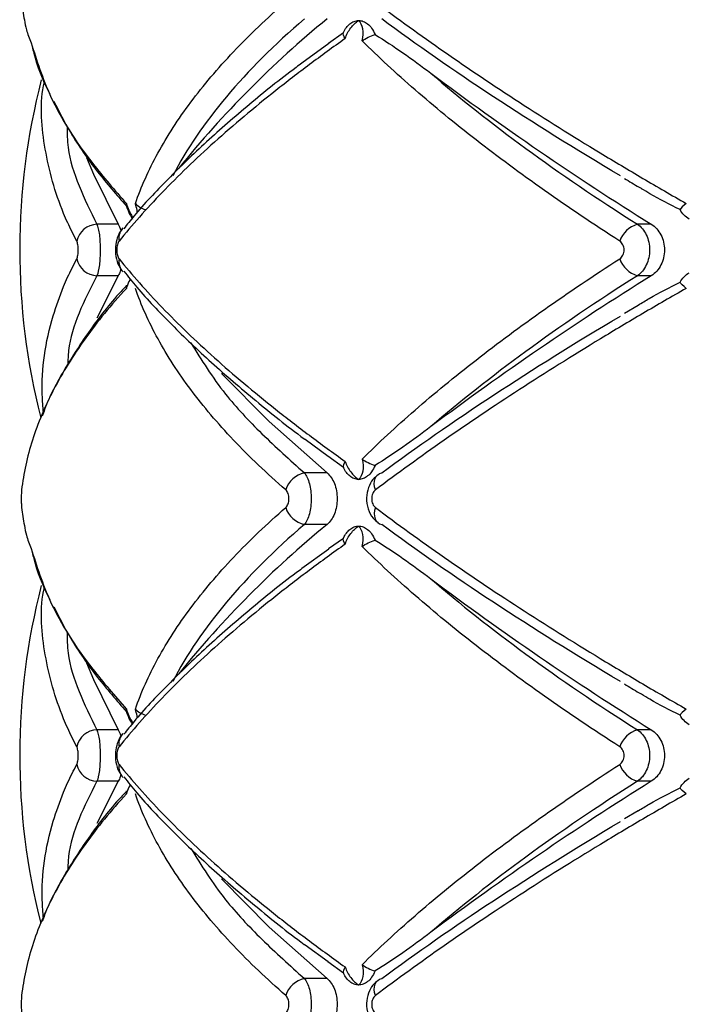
# Paper-space layout '_Izquierda' of a CAD drawing. Header units: millimetres. Extents: x 444 to 844, y -320 to 324.
# Tile 3 of 16: x 576 to 610, y -112 to -62. Entities that reach past the tile are written whole.
import ezdxf

# ---------------------------------------------------------------- set-up
doc = ezdxf.new("R2010")
doc.units = ezdxf.units.MM

psp = doc.layouts.new('_Izquierda')

# ---------------------------------------------------------------- linework, layer by layer
at = {"color": 7, "linetype": 'Continuous', "lineweight": 25}
for p, q in [((591.9, -63.05), (592.675, -62.506)), ((591.916, -63.07), (590.544, -64.079)), ((581.107, -72.368), (580.011, -72.368)), ((608.492, -72.368), (607.776, -72.368)), ((581.107, -75.015), (580.003, -77.193)), ((581.107, -75.015), (580.011, -75.015)), ((608.492, -75.015), (607.776, -75.015)), ((607.825, -76.54), (607.117, -76.954)), ((590.701, -83.429), (591.887, -84.29)), ((592.675, -84.877), (591.878, -84.303)), ((591.838, -85.16), (590.67, -85.16)), ((591.838, -87.807), (590.67, -87.807)), ((591.9, -89.05), (592.675, -88.506)), ((591.916, -89.07), (590.544, -90.079)), ((581.107, -98.368), (580.011, -98.368)), ((608.492, -98.368), (607.776, -98.368)), ((581.107, -101.015), (580.003, -103.193)), ((581.107, -101.015), (580.011, -101.015)), ((608.492, -101.015), (607.776, -101.015)), ((607.825, -102.54), (607.117, -102.954)), ((590.701, -109.429), (591.887, -110.29)), ((592.675, -110.877), (591.878, -110.303)), ((591.838, -111.16), (590.67, -111.16))]:
    psp.add_line(p, q, dxfattribs=at)
at = {"color": 7, "linetype": 'Continuous', "lineweight": 25, "flags": 128}
for points in [[(579.478, -68.929), (579.826, -69.787), (581.107, -72.368)], [(581.298, -72.618), (581.341, -72.571), (581.354, -72.557)], [(586.404, -80.037), (588.853, -82.514), (591.838, -85.16)], [(594.321, -86.03), (594.279, -85.873), (594.262, -85.721), (594.269, -85.579), (594.301, -85.452), (594.357, -85.344), (594.434, -85.257), (594.531, -85.195), (594.644, -85.16)], [(594.321, -86.938), (594.279, -87.095), (594.262, -87.247), (594.269, -87.389), (594.301, -87.516), (594.357, -87.624), (594.434, -87.711), (594.531, -87.772), (594.644, -87.807)], [(579.478, -94.929), (579.826, -95.787), (581.107, -98.368)], [(581.298, -98.618), (581.341, -98.571), (581.354, -98.557)], [(586.404, -106.037), (588.853, -108.514), (591.838, -111.16)], [(594.321, -112.03), (594.279, -111.873), (594.262, -111.721), (594.269, -111.579), (594.301, -111.452), (594.357, -111.344), (594.434, -111.257), (594.531, -111.195), (594.644, -111.16)]]:
    psp.add_lwpolyline(points, dxfattribs=at)
at = {"color": 7, "linetype": 'Continuous', "lineweight": 25}
for centre, radius, start, end in [((624.969, -102.329), 52.342, 129.2701, 141.1435), ((693.588, 63.899), 160.655, 233.11915, 238.01577), ((611.042, -73.691), 35, 165.5315, 194.2659), ((580.053, -73.473), 1.106, 92.1724, 167.6933), ((608.196, -73.713), 1.41, 107.331, 160.252), ((580.053, -73.91), 1.106, 192.3067, 267.8276), ((581.886, -74.293), 0.753, 168.672, 224.526), ((608.196, -73.669), 1.41, 199.748, 252.669), ((693.588, -211.281), 160.655, 121.98423, 126.88085), ((590.929, -86.411), 1.277, 101.6982, 162.6428), ((590.929, -86.557), 1.277, 197.3572, 258.3018), ((624.969, -128.329), 52.342, 129.2701, 141.1435), ((693.588, 37.899), 160.655, 233.11915, 238.01577), ((611.042, -99.691), 35, 165.5376, 194.2659), ((580.053, -99.473), 1.106, 92.1724, 167.6933), ((608.196, -99.713), 1.41, 107.331, 160.252), ((580.053, -99.91), 1.106, 192.3067, 267.8276), ((581.886, -100.293), 0.753, 168.672, 224.526), ((608.196, -99.669), 1.41, 199.748, 252.669), ((693.588, -237.281), 160.655, 121.98423, 126.88085), ((590.929, -112.411), 1.277, 101.6982, 162.6428)]:
    psp.add_arc(centre, radius, start, end, dxfattribs=at)
at = {"color": 8, "linetype": 'Continuous', "lineweight": 25}
for centre in [(581.896, -73.09), (581.896, -99.09)]:
    psp.add_arc(centre, 0.762, 141.6656, 191.1032, dxfattribs=at)
at = {"color": 7, "linetype": 'Continuous', "lineweight": 25}
for points, knots in [([(576.139, -60.938), (576.184, -61.246), (576.252, -61.72), (576.379, -62.418), (576.539, -62.813), (576.631, -63.038)], [0, 0, 0, 0, 0.443695, 0.68299, 1, 1, 1, 1]), ([(581.987, -71.302), (582.134, -70.874), (582.304, -70.444), (582.69, -69.579), (582.906, -69.144), (583.621, -67.836), (584.185, -66.964), (585.481, -65.227), (586.216, -64.359), (587.845, -62.637), (588.74, -61.782), (589.711, -60.938)], [0, 0, 0, 0, 0.125, 0.125, 0.25, 0.25, 0.5, 0.5, 0.75, 0.75, 1, 1, 1, 1]), ([(594.321, -60.938), (595.443, -61.785), (596.629, -62.643), (599.096, -64.363), (600.38, -65.227), (603.049, -66.959), (604.433, -67.828), (606.587, -69.136), (607.319, -69.574), (608.793, -70.442), (609.538, -70.873), (610.29, -71.302)], [0, 0, 0, 0, 0.25, 0.25, 0.5, 0.5, 0.75, 0.75, 0.875, 0.875, 1, 1, 1, 1]), ([(590.67, -61.807), (589.127, -63.131), (587.792, -64.465), (585.536, -67.155), (584.614, -68.51), (583.908, -69.877)], [0, 0, 0, 0, 0.5, 0.5, 1, 1, 1, 1]), ([(592.766, -62.818), (592.83, -62.62), (592.932, -62.433), (593.173, -62.115), (593.313, -61.985), (593.457, -61.891)], [0, 0, 0, 0, 0.5, 0.5, 1, 1, 1, 1]), ([(592.999, -62.068), (593.07, -62.01), (593.143, -61.966), (593.297, -61.907), (593.377, -61.891), (593.457, -61.891)], [0, 0, 0, 0, 0.5, 0.5, 1, 1, 1, 1]), ([(593.637, -62.936), (593.694, -62.717), (593.7, -62.503), (593.632, -62.142), (593.558, -61.994), (593.457, -61.891)], [0, 0, 0, 0, 0.5, 0.5, 1, 1, 1, 1]), ([(593.457, -61.891), (593.536, -61.891), (593.616, -61.906), (593.772, -61.966), (593.847, -62.01), (593.919, -62.068)], [0, 0, 0, 0, 0.5, 0.5, 1, 1, 1, 1]), ([(593.919, -62.068), (593.989, -62.124), (594.058, -62.196), (594.19, -62.379), (594.251, -62.488), (594.302, -62.615)], [0, 0, 0, 0, 0.5, 0.5, 1, 1, 1, 1]), ([(606.903, -69.877), (604.593, -68.51), (602.421, -67.155), (598.336, -64.465), (596.424, -63.131), (594.644, -61.807)], [0, 0, 0, 0, 0.5, 0.5, 1, 1, 1, 1]), ([(594.302, -62.615), (594.777, -62.901), (595.252, -63.219), (596.208, -63.889), (596.688, -64.242), (597.171, -64.607)], [0, 0, 0, 0, 0.5, 0.5, 1, 1, 1, 1]), ([(576.686, -63.241), (576.711, -63.348), (576.892, -64.131), (577.198, -64.941), (577.573, -65.638), (577.584, -65.659)], [0, 0, 0, 0, 0.133428, 0.973946, 1, 1, 1, 1]), ([(592.766, -62.818), (592.141, -63.262), (591.531, -63.708), (590.34, -64.601), (589.759, -65.049), (588.073, -66.387), (587.024, -67.27), (585.078, -69.018), (584.179, -69.884), (582.543, -71.583), (581.805, -72.42), (581.148, -73.237)], [0, 0, 0, 0, 0.125, 0.125, 0.25, 0.25, 0.5, 0.5, 0.75, 0.75, 1, 1, 1, 1]), ([(606.869, -73.237), (605.523, -72.37), (604.228, -71.497), (601.767, -69.761), (600.599, -68.896), (598.385, -67.174), (597.341, -66.316), (595.868, -65.033), (595.395, -64.608), (594.488, -63.767), (594.053, -63.35), (593.637, -62.936)], [0, 0, 0, 0, 0.25, 0.25, 0.5, 0.5, 0.75, 0.75, 0.875, 0.875, 1, 1, 1, 1]), ([(590.544, -64.079), (590.444, -64.153), (589.469, -64.868), (587.813, -66.225), (585.591, -68.147), (583.625, -70.059), (582.219, -71.548), (581.56, -72.38), (581.388, -72.598)], [0, 0, 0, 0, 0.025033, 0.244293, 0.46655, 0.691717, 0.91958, 1, 1, 1, 1]), ([(597.171, -64.607), (598.654, -65.89), (600.282, -67.179), (603.818, -69.766), (605.725, -71.064), (607.776, -72.368)], [0, 0, 0, 0, 0.5, 0.5, 1, 1, 1, 1]), ([(577.789, -66.04), (578.061, -66.573), (578.681, -67.788), (579.928, -69.595), (581.021, -70.854), (581.534, -71.443)], [0, 0, 0, 0, 0.293029, 0.668575, 1, 1, 1, 1]), ([(607.111, -70.011), (607.36, -70.163), (607.648, -70.34), (607.955, -70.514), (607.996, -70.538)], [0, 0, 0, 0, 0.864705, 1, 1, 1, 1]), ([(609.97, -71.615), (609.444, -71.355), (608.769, -71.021), (608.135, -70.629), (607.994, -70.542)], [0, 0, 0, 0, 0.778493, 1, 1, 1, 1]), ([(581.521, -71.302), (581.521, -71.303), (581.506, -71.358), (581.521, -71.409), (581.536, -71.459)], [0, 0, 0, 0, 0.020769, 1, 1, 1, 1]), ([(581.533, -71.46), (581.581, -71.597), (581.664, -71.834), (581.789, -72.022), (581.841, -72.101)], [0, 0, 0, 0, 0.576976, 1, 1, 1, 1]), ([(610.436, -72.107), (610.342, -72.049), (610.256, -71.978), (610.099, -71.813), (610.029, -71.718), (609.97, -71.615)], [0, 0, 0, 0, 0.5, 0.5, 1, 1, 1, 1]), ([(580.011, -72.368), (580.036, -72.432), (580.059, -72.511), (580.101, -72.697), (580.119, -72.804), (580.148, -73.034), (580.159, -73.161), (580.174, -73.42), (580.178, -73.556), (580.178, -73.961), (580.163, -74.23), (580.104, -74.694), (580.062, -74.887), (580.011, -75.015)], [0, 0, 0, 0, 0.125, 0.125, 0.25, 0.25, 0.375, 0.375, 0.5, 0.5, 0.75, 0.75, 1, 1, 1, 1]), ([(581.107, -72.368), (581.154, -72.453), (581.204, -72.546), (581.234, -72.701), (581.236, -72.714)], [0, 0, 0, 0, 0.918754, 1, 1, 1, 1]), ([(607.776, -72.368), (607.871, -72.432), (607.957, -72.511), (608.112, -72.697), (608.18, -72.804), (608.289, -73.034), (608.332, -73.161), (608.389, -73.42), (608.403, -73.556), (608.403, -73.961), (608.345, -74.23), (608.126, -74.694), (607.966, -74.887), (607.776, -75.015)], [0, 0, 0, 0, 0.125, 0.125, 0.25, 0.25, 0.375, 0.375, 0.5, 0.5, 0.75, 0.75, 1, 1, 1, 1]), ([(608.492, -72.368), (608.593, -72.432), (608.686, -72.51), (608.853, -72.696), (608.926, -72.802), (609.045, -73.033), (609.092, -73.16), (609.153, -73.419), (609.169, -73.555), (609.17, -73.962), (609.106, -74.231), (608.868, -74.695), (608.695, -74.887), (608.492, -75.015)], [0, 0, 0, 0, 0.125, 0.125, 0.25, 0.25, 0.375, 0.375, 0.5, 0.5, 0.75, 0.75, 1, 1, 1, 1]), ([(581.302, -72.621), (581.293, -72.63), (581.196, -72.724), (581.074, -72.987), (580.956, -73.402), (580.951, -73.914), (581.047, -74.386), (581.22, -74.644), (581.297, -74.76)], [0, 0, 0, 0, 0.017941, 0.178274, 0.37957, 0.586891, 0.814172, 1, 1, 1, 1]), ([(578.972, -74.145), (578.996, -74.101), (579.015, -74.035), (579.042, -73.876), (579.049, -73.784), (579.049, -73.599), (579.041, -73.506), (579.015, -73.348), (578.996, -73.281), (578.972, -73.237)], [0, 0, 0, 0, 0.25, 0.25, 0.5, 0.5, 0.75, 0.75, 1, 1, 1, 1]), ([(581.148, -73.237), (581.114, -73.279), (581.085, -73.342), (581.043, -73.502), (581.031, -73.596), (581.031, -73.788), (581.043, -73.884), (581.085, -74.041), (581.114, -74.104), (581.148, -74.145)], [0, 0, 0, 0, 0.25, 0.25, 0.5, 0.5, 0.75, 0.75, 1, 1, 1, 1]), ([(606.869, -74.145), (606.938, -74.101), (606.995, -74.035), (607.073, -73.876), (607.094, -73.784), (607.094, -73.599), (607.073, -73.506), (606.995, -73.348), (606.938, -73.281), (606.869, -73.237)], [0, 0, 0, 0, 0.25, 0.25, 0.5, 0.5, 0.75, 0.75, 1, 1, 1, 1]), ([(581.148, -74.145), (581.807, -74.966), (582.55, -75.807), (584.186, -77.506), (585.08, -78.366), (587.018, -80.107), (588.062, -80.987), (589.747, -82.325), (590.33, -82.774), (591.526, -83.671), (592.139, -84.119), (592.766, -84.565)], [0, 0, 0, 0, 0.25, 0.25, 0.5, 0.5, 0.75, 0.75, 0.875, 0.875, 1, 1, 1, 1]), ([(593.637, -84.446), (594.467, -83.622), (595.372, -82.781), (597.332, -81.075), (598.379, -80.214), (600.597, -78.487), (601.77, -77.619), (604.236, -75.88), (605.527, -75.011), (606.869, -74.145)], [0, 0, 0, 0, 0.25, 0.25, 0.5, 0.5, 0.75, 0.75, 1, 1, 1, 1]), ([(581.236, -74.655), (581.213, -74.743), (581.176, -74.887), (581.127, -74.979), (581.107, -75.015)], [0, 0, 0, 0, 0.608127, 1, 1, 1, 1]), ([(581.393, -74.786), (581.611, -75.059), (582.324, -75.955), (583.819, -77.522), (585.845, -79.468), (588.144, -81.431), (589.77, -82.753), (590.688, -83.419), (590.701, -83.429)], [0, 0, 0, 0, 0.099441, 0.32684, 0.552433, 0.775818, 0.996747, 1, 1, 1, 1]), ([(609.97, -75.353), (610.029, -75.249), (610.098, -75.156), (610.254, -74.991), (610.342, -74.919), (610.436, -74.86)], [0, 0, 0, 0, 0.5, 0.5, 1, 1, 1, 1]), ([(607.776, -75.015), (605.725, -76.318), (603.818, -77.617), (600.282, -80.204), (598.654, -81.492), (597.171, -82.776)], [0, 0, 0, 0, 0.5, 0.5, 1, 1, 1, 1]), ([(607.82, -76.531), (608.009, -76.414), (608.7, -75.984), (609.435, -75.619), (609.97, -75.353)], [0, 0, 0, 0, 0.273318, 1, 1, 1, 1]), ([(581.521, -75.666), (581.128, -76.093), (580.754, -76.523), (580.046, -77.388), (579.712, -77.824), (578.773, -79.132), (578.235, -80.003), (577.335, -81.741), (576.971, -82.609), (576.422, -84.331), (576.236, -85.186), (576.139, -86.03)], [0, 0, 0, 0, 0.125, 0.125, 0.25, 0.25, 0.5, 0.5, 0.75, 0.75, 1, 1, 1, 1]), ([(581.511, -75.552), (581.422, -75.645), (580.705, -76.389), (579.616, -77.821), (578.304, -79.842), (577.511, -81.319), (577.241, -82.117), (577.202, -82.23)], [0, 0, 0, 0, 0.0425283, 0.3423604, 0.6448624, 0.9493434, 1, 1, 1, 1]), ([(581.521, -75.666), (581.521, -75.665), (581.506, -75.607), (581.519, -75.554), (581.532, -75.503)], [0, 0, 0, 0, 0.020095, 1, 1, 1, 1]), ([(589.711, -86.03), (588.737, -85.183), (587.838, -84.324), (586.212, -82.604), (585.482, -81.741), (584.189, -80.009), (583.626, -79.14), (582.91, -77.831), (582.692, -77.394), (582.305, -76.526), (582.134, -76.095), (581.987, -75.666)], [0, 0, 0, 0, 0.25, 0.25, 0.5, 0.5, 0.75, 0.75, 0.875, 0.875, 1, 1, 1, 1]), ([(610.29, -75.666), (609.54, -76.093), (608.798, -76.523), (607.328, -77.388), (606.599, -77.824), (604.446, -79.132), (603.057, -80.003), (600.381, -81.741), (599.09, -82.609), (596.62, -84.331), (595.44, -85.186), (594.321, -86.03)], [0, 0, 0, 0, 0.125, 0.125, 0.25, 0.25, 0.5, 0.5, 0.75, 0.75, 1, 1, 1, 1]), ([(594.644, -85.16), (596.424, -83.837), (598.336, -82.502), (602.421, -79.813), (604.593, -78.457), (606.903, -77.091)], [0, 0, 0, 0, 0.5, 0.5, 1, 1, 1, 1]), ([(597.171, -82.776), (596.687, -83.141), (596.207, -83.494), (595.252, -84.164), (594.777, -84.482), (594.302, -84.767)], [0, 0, 0, 0, 0.5, 0.5, 1, 1, 1, 1]), ([(593.637, -84.446), (593.694, -84.665), (593.7, -84.88), (593.632, -85.24), (593.558, -85.388), (593.457, -85.491)], [0, 0, 0, 0, 0.5, 0.5, 1, 1, 1, 1]), ([(593.637, -84.446), (593.726, -84.509), (593.827, -84.572), (594.054, -84.684), (594.174, -84.732), (594.302, -84.767)], [0, 0, 0, 0, 0.5, 0.5, 1, 1, 1, 1]), ([(592.766, -84.565), (592.83, -84.763), (592.932, -84.95), (593.173, -85.267), (593.313, -85.397), (593.457, -85.491)], [0, 0, 0, 0, 0.5, 0.5, 1, 1, 1, 1]), ([(594.302, -84.767), (594.251, -84.895), (594.19, -85.004), (594.058, -85.186), (593.989, -85.258), (593.919, -85.315)], [0, 0, 0, 0, 0.5, 0.5, 1, 1, 1, 1]), ([(590.67, -85.16), (590.723, -85.224), (590.77, -85.303), (590.855, -85.489), (590.892, -85.595), (590.953, -85.826), (590.976, -85.952), (591.008, -86.212), (591.016, -86.347), (591.016, -86.753), (590.984, -87.022), (590.863, -87.487), (590.775, -87.679), (590.67, -87.807)], [0, 0, 0, 0, 0.125, 0.125, 0.25, 0.25, 0.375, 0.375, 0.5, 0.5, 0.75, 0.75, 1, 1, 1, 1]), ([(591.838, -85.16), (591.914, -85.223), (591.983, -85.3), (592.109, -85.483), (592.165, -85.589), (592.256, -85.819), (592.292, -85.946), (592.34, -86.208), (592.353, -86.345), (592.353, -86.757), (592.303, -87.029), (592.119, -87.494), (591.989, -87.682), (591.838, -87.807)], [0, 0, 0, 0, 0.125, 0.125, 0.25, 0.25, 0.375, 0.375, 0.5, 0.5, 0.75, 0.75, 1, 1, 1, 1]), ([(593.457, -85.491), (593.377, -85.491), (593.298, -85.476), (593.143, -85.417), (593.07, -85.373), (592.999, -85.315)], [0, 0, 0, 0, 0.5, 0.5, 1, 1, 1, 1]), ([(593.919, -85.315), (593.847, -85.373), (593.772, -85.417), (593.617, -85.476), (593.536, -85.491), (593.457, -85.491)], [0, 0, 0, 0, 0.5, 0.5, 1, 1, 1, 1]), ([(594.462, -85.25), (594.367, -85.327), (594.149, -85.503), (593.935, -85.918), (593.83, -86.447), (593.914, -87.003), (594.136, -87.458), (594.371, -87.64), (594.466, -87.713)], [0, 0, 0, 0, 0.129458, 0.296572, 0.482047, 0.685148, 0.87358, 1, 1, 1, 1]), ([(576.139, -86.03), (576.134, -86.073), (576.13, -86.138), (576.124, -86.298), (576.122, -86.391), (576.122, -86.578), (576.124, -86.671), (576.13, -86.829), (576.134, -86.895), (576.139, -86.938)], [0, 0, 0, 0, 0.25, 0.25, 0.5, 0.5, 0.75, 0.75, 1, 1, 1, 1]), ([(589.711, -86.938), (589.761, -86.895), (589.803, -86.829), (589.862, -86.67), (589.877, -86.577), (589.877, -86.39), (589.861, -86.296), (589.803, -86.138), (589.761, -86.073), (589.711, -86.03)], [0, 0, 0, 0, 0.25, 0.25, 0.5, 0.5, 0.75, 0.75, 1, 1, 1, 1]), ([(594.321, -86.03), (594.263, -86.073), (594.214, -86.138), (594.146, -86.298), (594.128, -86.391), (594.128, -86.578), (594.147, -86.671), (594.215, -86.829), (594.263, -86.895), (594.321, -86.938)], [0, 0, 0, 0, 0.25, 0.25, 0.5, 0.5, 0.75, 0.75, 1, 1, 1, 1]), ([(576.139, -86.938), (576.184, -87.246), (576.252, -87.72), (576.379, -88.418), (576.539, -88.813), (576.631, -89.038)], [0, 0, 0, 0, 0.443695, 0.68299, 1, 1, 1, 1]), ([(581.987, -97.302), (582.134, -96.874), (582.304, -96.444), (582.69, -95.579), (582.906, -95.144), (583.621, -93.836), (584.185, -92.964), (585.481, -91.227), (586.216, -90.359), (587.845, -88.637), (588.74, -87.782), (589.711, -86.938)], [0, 0, 0, 0, 0.125, 0.125, 0.25, 0.25, 0.5, 0.5, 0.75, 0.75, 1, 1, 1, 1]), ([(594.321, -86.938), (595.443, -87.785), (596.629, -88.643), (599.096, -90.363), (600.38, -91.227), (603.049, -92.959), (604.433, -93.828), (606.587, -95.136), (607.319, -95.574), (608.793, -96.442), (609.538, -96.873), (610.29, -97.302)], [0, 0, 0, 0, 0.25, 0.25, 0.5, 0.5, 0.75, 0.75, 0.875, 0.875, 1, 1, 1, 1]), ([(590.67, -87.807), (589.127, -89.131), (587.792, -90.465), (585.536, -93.155), (584.614, -94.51), (583.908, -95.877)], [0, 0, 0, 0, 0.5, 0.5, 1, 1, 1, 1]), ([(592.766, -88.818), (592.83, -88.62), (592.932, -88.433), (593.173, -88.115), (593.313, -87.985), (593.457, -87.891)], [0, 0, 0, 0, 0.5, 0.5, 1, 1, 1, 1]), ([(592.999, -88.068), (593.07, -88.01), (593.143, -87.966), (593.297, -87.907), (593.377, -87.891), (593.457, -87.891)], [0, 0, 0, 0, 0.5, 0.5, 1, 1, 1, 1]), ([(593.637, -88.936), (593.694, -88.717), (593.7, -88.503), (593.632, -88.142), (593.558, -87.994), (593.457, -87.891)], [0, 0, 0, 0, 0.5, 0.5, 1, 1, 1, 1]), ([(593.457, -87.891), (593.536, -87.891), (593.616, -87.906), (593.772, -87.966), (593.847, -88.01), (593.919, -88.068)], [0, 0, 0, 0, 0.5, 0.5, 1, 1, 1, 1]), ([(593.919, -88.068), (593.989, -88.124), (594.058, -88.196), (594.19, -88.379), (594.251, -88.488), (594.302, -88.615)], [0, 0, 0, 0, 0.5, 0.5, 1, 1, 1, 1]), ([(606.903, -95.877), (604.593, -94.51), (602.421, -93.155), (598.336, -90.465), (596.424, -89.131), (594.644, -87.807)], [0, 0, 0, 0, 0.5, 0.5, 1, 1, 1, 1]), ([(592.766, -88.818), (592.141, -89.262), (591.531, -89.708), (590.34, -90.601), (589.759, -91.049), (588.073, -92.387), (587.024, -93.27), (585.078, -95.018), (584.179, -95.884), (582.543, -97.583), (581.805, -98.42), (581.148, -99.237)], [0, 0, 0, 0, 0.125, 0.125, 0.25, 0.25, 0.5, 0.5, 0.75, 0.75, 1, 1, 1, 1]), ([(606.869, -99.237), (605.523, -98.37), (604.228, -97.497), (601.767, -95.761), (600.599, -94.896), (598.385, -93.174), (597.341, -92.316), (595.868, -91.033), (595.395, -90.608), (594.488, -89.767), (594.053, -89.35), (593.637, -88.936)], [0, 0, 0, 0, 0.25, 0.25, 0.5, 0.5, 0.75, 0.75, 0.875, 0.875, 1, 1, 1, 1]), ([(594.302, -88.615), (594.777, -88.901), (595.252, -89.219), (596.208, -89.889), (596.688, -90.242), (597.171, -90.607)], [0, 0, 0, 0, 0.5, 0.5, 1, 1, 1, 1]), ([(576.686, -89.241), (576.711, -89.348), (576.892, -90.131), (577.198, -90.941), (577.573, -91.638), (577.584, -91.659)], [0, 0, 0, 0, 0.133428, 0.973946, 1, 1, 1, 1]), ([(590.544, -90.079), (590.444, -90.153), (589.469, -90.868), (587.813, -92.225), (585.591, -94.147), (583.625, -96.059), (582.219, -97.548), (581.56, -98.38), (581.388, -98.598)], [0, 0, 0, 0, 0.025033, 0.244293, 0.46655, 0.691717, 0.91958, 1, 1, 1, 1]), ([(597.171, -90.607), (598.654, -91.89), (600.282, -93.179), (603.818, -95.766), (605.725, -97.064), (607.776, -98.368)], [0, 0, 0, 0, 0.5, 0.5, 1, 1, 1, 1]), ([(577.789, -92.04), (578.061, -92.573), (578.681, -93.788), (579.928, -95.595), (581.021, -96.854), (581.534, -97.443)], [0, 0, 0, 0, 0.2930286, 0.6685748, 1, 1, 1, 1]), ([(607.111, -96.011), (607.36, -96.163), (607.648, -96.34), (607.955, -96.514), (607.996, -96.538)], [0, 0, 0, 0, 0.864705, 1, 1, 1, 1]), ([(609.97, -97.615), (609.444, -97.355), (608.769, -97.021), (608.135, -96.629), (607.994, -96.542)], [0, 0, 0, 0, 0.778493, 1, 1, 1, 1]), ([(581.521, -97.302), (581.521, -97.303), (581.506, -97.358), (581.521, -97.409), (581.536, -97.459)], [0, 0, 0, 0, 0.020769, 1, 1, 1, 1]), ([(581.533, -97.46), (581.581, -97.597), (581.664, -97.834), (581.789, -98.022), (581.841, -98.101)], [0, 0, 0, 0, 0.576976, 1, 1, 1, 1]), ([(610.436, -98.107), (610.342, -98.049), (610.256, -97.978), (610.099, -97.813), (610.029, -97.718), (609.97, -97.615)], [0, 0, 0, 0, 0.5, 0.5, 1, 1, 1, 1]), ([(580.011, -98.368), (580.036, -98.432), (580.059, -98.511), (580.101, -98.697), (580.119, -98.804), (580.148, -99.034), (580.159, -99.161), (580.174, -99.42), (580.178, -99.556), (580.178, -99.961), (580.163, -100.23), (580.104, -100.694), (580.062, -100.887), (580.011, -101.015)], [0, 0, 0, 0, 0.125, 0.125, 0.25, 0.25, 0.375, 0.375, 0.5, 0.5, 0.75, 0.75, 1, 1, 1, 1]), ([(581.302, -98.621), (581.293, -98.63), (581.196, -98.724), (581.074, -98.987), (580.956, -99.402), (580.951, -99.914), (581.047, -100.386), (581.22, -100.644), (581.297, -100.76)], [0, 0, 0, 0, 0.017941, 0.178274, 0.37957, 0.586891, 0.814172, 1, 1, 1, 1]), ([(581.107, -98.368), (581.154, -98.453), (581.204, -98.546), (581.234, -98.701), (581.236, -98.714)], [0, 0, 0, 0, 0.918754, 1, 1, 1, 1]), ([(607.776, -98.368), (607.871, -98.432), (607.957, -98.511), (608.112, -98.697), (608.18, -98.804), (608.289, -99.034), (608.332, -99.161), (608.389, -99.42), (608.403, -99.556), (608.403, -99.961), (608.345, -100.23), (608.126, -100.694), (607.966, -100.887), (607.776, -101.015)], [0, 0, 0, 0, 0.125, 0.125, 0.25, 0.25, 0.375, 0.375, 0.5, 0.5, 0.75, 0.75, 1, 1, 1, 1]), ([(608.492, -98.368), (608.593, -98.432), (608.686, -98.51), (608.853, -98.696), (608.926, -98.802), (609.045, -99.033), (609.092, -99.16), (609.153, -99.419), (609.169, -99.555), (609.17, -99.962), (609.106, -100.231), (608.868, -100.695), (608.695, -100.887), (608.492, -101.015)], [0, 0, 0, 0, 0.125, 0.125, 0.25, 0.25, 0.375, 0.375, 0.5, 0.5, 0.75, 0.75, 1, 1, 1, 1]), ([(578.972, -100.145), (578.996, -100.101), (579.015, -100.035), (579.042, -99.876), (579.049, -99.784), (579.049, -99.599), (579.041, -99.506), (579.015, -99.348), (578.996, -99.281), (578.972, -99.237)], [0, 0, 0, 0, 0.25, 0.25, 0.5, 0.5, 0.75, 0.75, 1, 1, 1, 1]), ([(581.148, -99.237), (581.114, -99.279), (581.085, -99.342), (581.043, -99.502), (581.031, -99.596), (581.031, -99.788), (581.043, -99.884), (581.085, -100.041), (581.114, -100.104), (581.148, -100.145)], [0, 0, 0, 0, 0.25, 0.25, 0.5, 0.5, 0.75, 0.75, 1, 1, 1, 1]), ([(606.869, -100.145), (606.938, -100.101), (606.995, -100.035), (607.073, -99.876), (607.094, -99.784), (607.094, -99.599), (607.073, -99.506), (606.995, -99.348), (606.938, -99.281), (606.869, -99.237)], [0, 0, 0, 0, 0.25, 0.25, 0.5, 0.5, 0.75, 0.75, 1, 1, 1, 1]), ([(581.148, -100.145), (581.807, -100.966), (582.55, -101.807), (584.186, -103.506), (585.08, -104.366), (587.018, -106.107), (588.062, -106.987), (589.747, -108.325), (590.33, -108.774), (591.526, -109.671), (592.139, -110.119), (592.766, -110.565)], [0, 0, 0, 0, 0.25, 0.25, 0.5, 0.5, 0.75, 0.75, 0.875, 0.875, 1, 1, 1, 1]), ([(593.637, -110.446), (594.467, -109.622), (595.372, -108.781), (597.332, -107.075), (598.379, -106.214), (600.597, -104.487), (601.77, -103.619), (604.236, -101.88), (605.527, -101.011), (606.869, -100.145)], [0, 0, 0, 0, 0.25, 0.25, 0.5, 0.5, 0.75, 0.75, 1, 1, 1, 1]), ([(581.236, -100.655), (581.213, -100.743), (581.176, -100.887), (581.127, -100.979), (581.107, -101.015)], [0, 0, 0, 0, 0.608127, 1, 1, 1, 1]), ([(581.393, -100.786), (581.611, -101.059), (582.324, -101.955), (583.819, -103.522), (585.845, -105.468), (588.144, -107.431), (589.77, -108.753), (590.688, -109.419), (590.701, -109.429)], [0, 0, 0, 0, 0.099441, 0.32684, 0.552433, 0.775818, 0.996747, 1, 1, 1, 1]), ([(607.776, -101.015), (605.725, -102.318), (603.818, -103.617), (600.282, -106.204), (598.654, -107.492), (597.171, -108.776)], [0, 0, 0, 0, 0.5, 0.5, 1, 1, 1, 1]), ([(609.97, -101.353), (610.029, -101.249), (610.098, -101.156), (610.254, -100.991), (610.342, -100.919), (610.436, -100.86)], [0, 0, 0, 0, 0.5, 0.5, 1, 1, 1, 1]), ([(581.521, -101.666), (581.128, -102.093), (580.754, -102.523), (580.046, -103.388), (579.712, -103.824), (578.773, -105.132), (578.235, -106.003), (577.335, -107.741), (576.971, -108.609), (576.422, -110.331), (576.236, -111.186), (576.139, -112.03)], [0, 0, 0, 0, 0.125, 0.125, 0.25, 0.25, 0.5, 0.5, 0.75, 0.75, 1, 1, 1, 1]), ([(581.511, -101.552), (581.422, -101.645), (580.705, -102.389), (579.616, -103.821), (578.304, -105.842), (577.511, -107.319), (577.241, -108.117), (577.202, -108.23)], [0, 0, 0, 0, 0.042528, 0.34236, 0.644862, 0.949343, 1, 1, 1, 1]), ([(581.521, -101.666), (581.521, -101.665), (581.506, -101.607), (581.519, -101.554), (581.532, -101.503)], [0, 0, 0, 0, 0.020095, 1, 1, 1, 1]), ([(589.711, -112.03), (588.737, -111.183), (587.838, -110.324), (586.212, -108.604), (585.482, -107.741), (584.189, -106.009), (583.626, -105.14), (582.91, -103.831), (582.692, -103.394), (582.305, -102.526), (582.134, -102.095), (581.987, -101.666)], [0, 0, 0, 0, 0.25, 0.25, 0.5, 0.5, 0.75, 0.75, 0.875, 0.875, 1, 1, 1, 1]), ([(610.29, -101.666), (609.54, -102.093), (608.798, -102.523), (607.328, -103.388), (606.599, -103.824), (604.446, -105.132), (603.057, -106.003), (600.381, -107.741), (599.09, -108.609), (596.62, -110.331), (595.44, -111.186), (594.321, -112.03)], [0, 0, 0, 0, 0.125, 0.125, 0.25, 0.25, 0.5, 0.5, 0.75, 0.75, 1, 1, 1, 1]), ([(607.82, -102.531), (608.009, -102.414), (608.7, -101.984), (609.435, -101.619), (609.97, -101.353)], [0, 0, 0, 0, 0.273318, 1, 1, 1, 1]), ([(594.644, -111.16), (596.424, -109.837), (598.336, -108.502), (602.421, -105.813), (604.593, -104.457), (606.903, -103.091)], [0, 0, 0, 0, 0.5, 0.5, 1, 1, 1, 1]), ([(597.171, -108.776), (596.687, -109.141), (596.207, -109.494), (595.252, -110.164), (594.777, -110.482), (594.302, -110.767)], [0, 0, 0, 0, 0.5, 0.5, 1, 1, 1, 1]), ([(592.766, -110.565), (592.83, -110.763), (592.932, -110.95), (593.173, -111.267), (593.313, -111.397), (593.457, -111.491)], [0, 0, 0, 0, 0.5, 0.5, 1, 1, 1, 1]), ([(593.637, -110.446), (593.694, -110.665), (593.7, -110.88), (593.632, -111.24), (593.558, -111.388), (593.457, -111.491)], [0, 0, 0, 0, 0.5, 0.5, 1, 1, 1, 1]), ([(593.637, -110.446), (593.726, -110.509), (593.827, -110.572), (594.054, -110.684), (594.174, -110.732), (594.302, -110.767)], [0, 0, 0, 0, 0.5, 0.5, 1, 1, 1, 1]), ([(594.302, -110.767), (594.251, -110.895), (594.19, -111.004), (594.058, -111.186), (593.989, -111.258), (593.919, -111.315)], [0, 0, 0, 0, 0.5, 0.5, 1, 1, 1, 1]), ([(590.67, -111.16), (590.723, -111.224), (590.77, -111.303), (590.855, -111.489), (590.892, -111.595), (590.953, -111.826), (590.976, -111.952), (591.008, -112.212), (591.016, -112.347), (591.016, -112.753), (590.984, -113.022), (590.863, -113.487), (590.775, -113.679), (590.67, -113.807)], [0, 0, 0, 0, 0.125, 0.125, 0.25, 0.25, 0.375, 0.375, 0.5, 0.5, 0.75, 0.75, 1, 1, 1, 1]), ([(591.838, -111.16), (591.914, -111.223), (591.983, -111.3), (592.109, -111.483), (592.165, -111.589), (592.256, -111.819), (592.292, -111.946), (592.34, -112.208), (592.353, -112.345), (592.353, -112.757), (592.303, -113.029), (592.119, -113.494), (591.989, -113.682), (591.838, -113.807)], [0, 0, 0, 0, 0.125, 0.125, 0.25, 0.25, 0.375, 0.375, 0.5, 0.5, 0.75, 0.75, 1, 1, 1, 1]), ([(593.457, -111.491), (593.377, -111.491), (593.298, -111.476), (593.143, -111.417), (593.07, -111.373), (592.999, -111.315)], [0, 0, 0, 0, 0.5, 0.5, 1, 1, 1, 1]), ([(593.919, -111.315), (593.847, -111.373), (593.772, -111.417), (593.617, -111.476), (593.536, -111.491), (593.457, -111.491)], [0, 0, 0, 0, 0.5, 0.5, 1, 1, 1, 1]), ([(594.462, -111.25), (594.367, -111.327), (594.149, -111.503), (593.935, -111.918), (593.83, -112.447), (593.914, -113.003), (594.136, -113.458), (594.371, -113.64), (594.466, -113.713)], [0, 0, 0, 0, 0.129458, 0.296572, 0.482047, 0.685148, 0.87358, 1, 1, 1, 1]), ([(576.139, -112.03), (576.134, -112.073), (576.13, -112.138), (576.124, -112.298), (576.122, -112.391), (576.122, -112.578), (576.124, -112.671), (576.13, -112.829), (576.134, -112.895), (576.139, -112.938)], [0, 0, 0, 0, 0.25, 0.25, 0.5, 0.5, 0.75, 0.75, 1, 1, 1, 1]), ([(589.711, -112.938), (589.761, -112.895), (589.803, -112.829), (589.862, -112.67), (589.877, -112.577), (589.877, -112.39), (589.861, -112.296), (589.803, -112.138), (589.761, -112.073), (589.711, -112.03)], [0, 0, 0, 0, 0.25, 0.25, 0.5, 0.5, 0.75, 0.75, 1, 1, 1, 1]), ([(594.321, -112.03), (594.263, -112.073), (594.214, -112.138), (594.146, -112.298), (594.128, -112.391), (594.128, -112.578), (594.147, -112.671), (594.215, -112.829), (594.263, -112.895), (594.321, -112.938)], [0, 0, 0, 0, 0.25, 0.25, 0.5, 0.5, 0.75, 0.75, 1, 1, 1, 1])]:
    psp.add_open_spline(points, degree=3, knots=knots, dxfattribs=at)
for points in [[(592.675, -62.506), (592.768, -62.306), (592.883, -62.164), (592.999, -62.068)], [(592.766, -62.818), (592.673, -62.695), (592.639, -62.579), (592.675, -62.506)], [(593.637, -62.936), (593.814, -62.811), (594.046, -62.686), (594.302, -62.615)], [(581.987, -71.302), (582.098, -71.425), (582.278, -71.544), (582.504, -71.615)], [(610.29, -71.302), (610.129, -71.425), (610.014, -71.544), (609.97, -71.615)], [(610.29, -75.666), (610.129, -75.543), (610.014, -75.424), (609.97, -75.353)], [(592.766, -84.565), (592.673, -84.688), (592.639, -84.804), (592.675, -84.877)], [(592.999, -85.315), (592.883, -85.219), (592.768, -85.076), (592.675, -84.877)], [(592.675, -88.506), (592.768, -88.306), (592.883, -88.164), (592.999, -88.068)], [(592.766, -88.818), (592.673, -88.695), (592.639, -88.579), (592.675, -88.506)], [(593.637, -88.936), (593.814, -88.811), (594.046, -88.686), (594.302, -88.615)], [(581.987, -97.302), (582.098, -97.425), (582.278, -97.544), (582.504, -97.615)], [(610.29, -97.302), (610.129, -97.425), (610.014, -97.544), (609.97, -97.615)], [(610.29, -101.666), (610.129, -101.543), (610.014, -101.424), (609.97, -101.353)], [(592.766, -110.565), (592.673, -110.688), (592.639, -110.804), (592.675, -110.877)], [(592.999, -111.315), (592.883, -111.219), (592.768, -111.076), (592.675, -110.877)]]:
    psp.add_open_spline(points, degree=3, dxfattribs=at)
at = {"color": 8, "linetype": 'Continuous', "lineweight": 25}
for points, knots in [([(576.631, -63.038), (576.919, -63.953), (577.566, -66.005), (579.34, -68.789), (580.927, -70.617), (581.521, -71.302)], [0, 0, 0, 0, 0.334472, 0.750839, 1, 1, 1, 1]), ([(578.972, -73.237), (578.812, -72.921), (578.572, -72.446), (577.89, -70.872), (577.255, -68.513), (577.056, -66.228), (577.299, -65.079), (577.317, -64.994)], [0, 0, 0, 0, 0.11484, 0.172621, 0.570521, 0.968416, 1, 1, 1, 1]), ([(578.469, -67.307), (578.477, -67.68), (578.512, -69.355), (579.356, -71.05), (580.011, -72.368)], [0, 0, 0, 0, 0.222687, 1, 1, 1, 1]), ([(581.521, -71.302), (581.53, -71.33), (581.578, -71.476), (581.678, -71.708), (581.787, -71.916), (581.845, -71.998), (581.857, -72.016)], [0, 0, 0, 0, 0.1053013, 0.5520348, 0.9072357, 1, 1, 1, 1]), ([(582.082, -71.762), (582.081, -71.75), (582.072, -71.639), (582.035, -71.475), (581.995, -71.33), (581.987, -71.302)], [0, 0, 0, 0, 0.08896, 0.826076, 1, 1, 1, 1]), ([(577.261, -82.063), (577.236, -81.754), (577.106, -80.11), (577.429, -77.931), (578.206, -75.754), (578.645, -74.779), (578.89, -74.304), (578.972, -74.145)], [0, 0, 0, 0, 0.118665, 0.631493, 0.820114, 0.939787, 1, 1, 1, 1]), ([(580.011, -75.015), (579.353, -76.303), (578.57, -77.833), (578.517, -79.346), (578.508, -79.586)], [0, 0, 0, 0, 0.841369, 1, 1, 1, 1]), ([(581.72, -75.188), (581.711, -75.206), (581.646, -75.322), (581.579, -75.492), (581.53, -75.638), (581.521, -75.666)], [0, 0, 0, 0, 0.126699, 0.833281, 1, 1, 1, 1]), ([(584.838, -78.467), (585.381, -79.348), (586.347, -80.915), (588.437, -83.152), (589.924, -84.489), (590.67, -85.16)], [0, 0, 0, 0, 0.3902084, 0.6941174, 1, 1, 1, 1]), ([(576.631, -89.038), (576.919, -89.953), (577.566, -92.005), (579.34, -94.789), (580.927, -96.617), (581.521, -97.302)], [0, 0, 0, 0, 0.334472, 0.750839, 1, 1, 1, 1]), ([(578.972, -99.237), (578.812, -98.921), (578.572, -98.446), (577.89, -96.872), (577.255, -94.513), (577.056, -92.228), (577.299, -91.079), (577.317, -90.994)], [0, 0, 0, 0, 0.11484, 0.172621, 0.570521, 0.968416, 1, 1, 1, 1]), ([(578.469, -93.307), (578.477, -93.68), (578.512, -95.355), (579.356, -97.05), (580.011, -98.368)], [0, 0, 0, 0, 0.222687, 1, 1, 1, 1]), ([(581.521, -97.302), (581.53, -97.33), (581.578, -97.476), (581.678, -97.708), (581.787, -97.916), (581.845, -97.998), (581.857, -98.016)], [0, 0, 0, 0, 0.105301, 0.552035, 0.907236, 1, 1, 1, 1]), ([(582.082, -97.762), (582.081, -97.75), (582.072, -97.639), (582.035, -97.475), (581.995, -97.33), (581.987, -97.302)], [0, 0, 0, 0, 0.08896, 0.826076, 1, 1, 1, 1]), ([(577.261, -108.063), (577.236, -107.754), (577.106, -106.11), (577.429, -103.931), (578.206, -101.754), (578.645, -100.779), (578.89, -100.304), (578.972, -100.145)], [0, 0, 0, 0, 0.118665, 0.631493, 0.820114, 0.939787, 1, 1, 1, 1]), ([(580.011, -101.015), (579.353, -102.303), (578.57, -103.833), (578.517, -105.346), (578.508, -105.586)], [0, 0, 0, 0, 0.841369, 1, 1, 1, 1]), ([(581.72, -101.188), (581.711, -101.206), (581.646, -101.322), (581.579, -101.492), (581.53, -101.638), (581.521, -101.666)], [0, 0, 0, 0, 0.126699, 0.833281, 1, 1, 1, 1]), ([(584.838, -104.467), (585.381, -105.348), (586.347, -106.915), (588.437, -109.152), (589.924, -110.489), (590.67, -111.16)], [0, 0, 0, 0, 0.390208, 0.694117, 1, 1, 1, 1])]:
    psp.add_open_spline(points, degree=3, knots=knots, dxfattribs=at)

doc.saveas('drawing.dxf')
